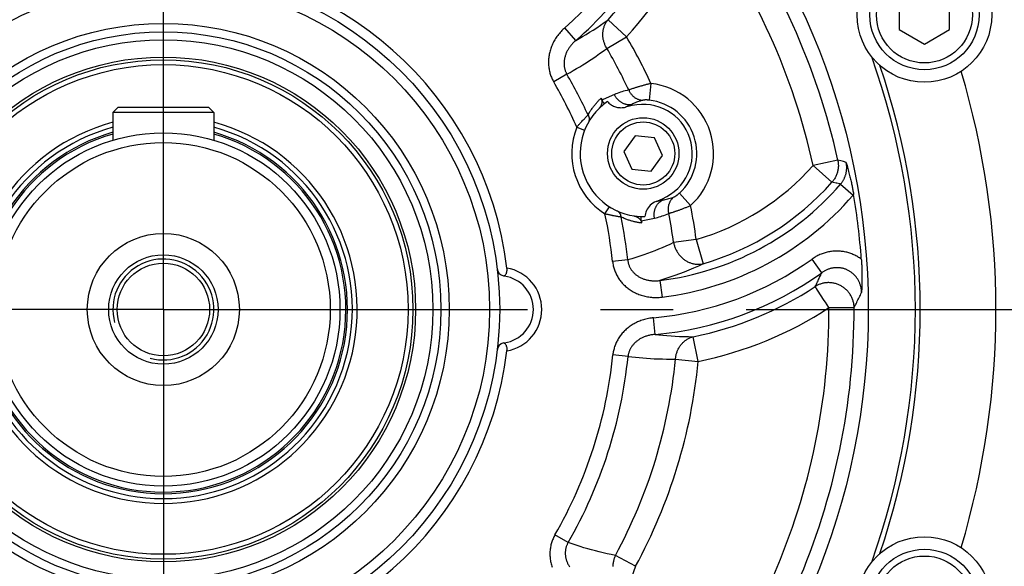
# Model space of a CAD drawing. Header units: millimetres. Extents: x -134 to 420, y 0 to 297.
# Tile 45 of 53: x 316 to 339, y 191 to 204. Entities that reach past the tile are written whole.
import ezdxf

# ---------------------------------------------------------------- set-up
doc = ezdxf.new("R2010")
doc.units = ezdxf.units.MM
doc.header["$LTSCALE"] = 23.1
doc.linetypes.add('CENTER', pattern=[0.6, 0.375, -0.075, 0.075, -0.075])
doc.layers.get('0').update_dxf_attribs({"linetype": 'CONTINUOUS'})
for name, color, linetype in [('AXIS', 7, 'CONTINUOUS'), ('COMPONENTS', 7, 'CONTINUOUS'), ('DIMENSION', 7, 'CONTINUOUS')]:
    doc.layers.add(name, color=color, linetype=linetype)
doc.styles.get("Standard").update_dxf_attribs({"font": 'arial.ttf'})
doc.styles.add('TEXTSTYLE_4', font='gdt')
doc.dimstyles.new('DIMSTYLE_14', dxfattribs={"dimtxt": 3, "dimasz": 4, "dimexe": 0.18, "dimexo": 0.0625, "dimgap": 0.09, "dimtad": 1, "dimdec": 1, "dimlfac": 5, "dimdsep": 46, "dimtxsty": 'STANDARD', "dimblk": '_FILLED', "dimblk1": '_FILLED', "dimblk2": '_FILLED', "dimcen": 0.09, "dimadec": 0, "dimazin": 0, "dimtp": 0.5, "dimtm": 0.5, "dimtfac": 1, "dimtdec": 1, "dimtofl": 0, "dimtmove": 0, "dimatfit": 3, "dimldrblk": '_FILLED', "dimfxl": 1, "dimtolj": 1, "dimarcsym": 0})
doc.dimstyles.new('DIMSTYLE_5', dxfattribs={"dimtxt": 3, "dimasz": 4, "dimexe": 0.18, "dimexo": 0.0625, "dimgap": 0.09, "dimtad": 1, "dimtih": 1, "dimtoh": 1, "dimdec": 3, "dimlfac": 5, "dimdsep": 46, "dimtxsty": 'STANDARD', "dimblk": '_FILLED', "dimblk1": '_FILLED', "dimblk2": '_FILLED', "dimcen": 0.09, "dimadec": 0, "dimazin": 0, "dimtp": 0.2, "dimtm": 0.2, "dimtfac": 1, "dimtdec": 3, "dimtofl": 0, "dimtmove": 0, "dimatfit": 3, "dimldrblk": '_FILLED', "dimfxl": 1, "dimtolj": 1, "dimarcsym": 0})

# ---------------------------------------------------------------- blocks, each defined once
blk = doc.blocks.new('_FILLED')
at = {"color": 0, "linetype": 'BYBLOCK'}
blk.add_solid([(0, 0), (-1, 0.1625), (-1, -0.1625)], dxfattribs=at)
blk = doc.blocks.new('*D3')
at = {"layer": 'DIMENSION', "color": 2, "linetype": 'CONTINUOUS'}
for p, q in [((287.147, 212.065), (270.155, 212.065)), ((299.621, 206.388), (287.147, 212.065)), ((287.147, 212.065), (287.147, 212.065))]:
    blk.add_line(p, q, dxfattribs=at)
at = {"layer": 'DIMENSION', "color": 2, "linetype": 'CONTINUOUS', "xscale": 4, "yscale": 4, "zscale": 4, "rotation": 335.5301621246}
blk.add_blockref('_FILLED', (299.621, 206.388), dxfattribs=at)
at = {"layer": 'DIMENSION', "color": 2, "linetype": 'CONTINUOUS', "insert": (284.147, 215.815), "char_height": 3, "width": 10.99257, "attachment_point": 3, "line_spacing_factor": 0.9, "style": 'TEXTSTYLE_4'}
blk.add_mtext('{\\Fgdt;n}\\Farial.ttf;215', dxfattribs=at)
blk = doc.blocks.new('*D23')
at = {"color": 2, "linetype": 'CONTINUOUS'}
for p, q in [((330.883, 242.807), (364.19, 242.807)), ((362.19, 242.807), (362.19, 208.445)), ((362.19, 174.082), (362.19, 208.445)), ((343.662, 174.082), (364.19, 174.082))]:
    blk.add_line(p, q, dxfattribs=at)
at = {"color": 2, "linetype": 'CONTINUOUS', "xscale": 4, "yscale": 4, "zscale": 4}
for p, rotation in [((362.19, 242.807), 90), ((362.19, 174.082), 270)]:
    blk.add_blockref('_FILLED', p, dxfattribs=dict(at, rotation=rotation))
at = {"color": 2, "linetype": 'CONTINUOUS', "insert": (358.44, 208.445), "char_height": 3, "width": 13.27138, "attachment_point": 2, "rotation": 90, "line_spacing_factor": 0.9}
blk.add_mtext('(343.6)', dxfattribs=at)

msp = doc.modelspace()

# ---------------------------------------------------------------- linework, layer by layer
at = {"color": 7, "linetype": 'CONTINUOUS'}
for p, q in [((318.11013, 202.28213), (317.99013, 202.16213)), ((320.39013, 202.16213), (317.99013, 202.16213)), ((317.99013, 202.16213), (317.99013, 201.50705)), ((320.27013, 202.28213), (318.11013, 202.28213)), ((320.27013, 202.28213), (320.39013, 202.16213)), ((320.39013, 202.16213), (320.39013, 201.50705))]:
    msp.add_line(p, q, dxfattribs=at)
at = {"layer": 'AXIS', "color": 2, "linetype": 'CENTER'}
for q in [(319.19013, 219.78077), (296.89148, 197.48213), (341.48877, 197.48213), (319.19013, 175.18349)]:
    msp.add_line((319.19013, 197.48213), q, dxfattribs=at)
msp.add_circle((319.19013, 197.48213), 21.5, dxfattribs=at)
at = {"layer": 'COMPONENTS', "color": 7, "linetype": 'CONTINUOUS'}
for p, q in [((336.69013, 204.82854), (336.69013, 204.13572)), ((337.89013, 204.13572), (337.89013, 204.82854)), ((336.69013, 204.13572), (337.29013, 203.78931)), ((337.29013, 203.78931), (337.89013, 204.13572)), ((330.34018, 202.32791), (330.18214, 202.29142)), ((330.41494, 201.61228), (330.14346, 201.23861)), ((330.87429, 201.564), (330.41494, 201.61228)), ((331.06216, 201.14206), (330.87429, 201.564)), ((330.14346, 201.23861), (330.33132, 200.81667)), ((330.79067, 200.76839), (331.06216, 201.14206)), ((330.33132, 200.81667), (330.79067, 200.76839)), ((330.90968, 200.05227), (331.05898, 200.11565)), ((327.29419, 196.68304), (327.28064, 196.68576))]:
    msp.add_line(p, q, dxfattribs=at)
at = {"layer": 'COMPONENTS', "color": 9, "linetype": 'CONTINUOUS'}
for p, q in [((330.20649, 203.96271), (329.76684, 204.36765)), ((329.00042, 203.87651), (328.73868, 204.17697)), ((329.73779, 203.68699), (330.20649, 203.96271)), ((328.78736, 203.07445), (328.47413, 202.89193)), ((330.78754, 202.85412), (330.74356, 202.45808)), ((329.91627, 202.59047), (329.64864, 202.4721)), ((330.3135, 202.71886), (330.29351, 202.71192)), ((330.33539, 202.72627), (330.3135, 202.71886)), ((329.64864, 202.4721), (329.62269, 202.46062)), ((330.33321, 202.35809), (330.18214, 202.29142)), ((330.33321, 202.35809), (330.34018, 202.32791)), ((329.26481, 202.08107), (329.28971, 202.10591)), ((329.14202, 201.95274), (329.16033, 201.97253)), ((329.16033, 201.97253), (329.17792, 201.99133)), ((329.17792, 201.99133), (329.19473, 202.00908)), ((329.19473, 202.00908), (329.21069, 202.02575)), ((329.21069, 202.02575), (329.22573, 202.04132)), ((329.22573, 202.04132), (329.23981, 202.05574)), ((329.23981, 202.05574), (329.25285, 202.069)), ((329.25285, 202.069), (329.26481, 202.08107)), ((329.02232, 201.81649), (329.20826, 201.74283)), ((335.22957, 201.03383), (334.64599, 200.9046)), ((335.30004, 201.01437), (335.22957, 201.03383)), ((335.36558, 200.99639), (335.30004, 201.01437)), ((335.42839, 200.97928), (335.36558, 200.99639)), ((334.64599, 200.9046), (335.09211, 200.50681)), ((335.29618, 200.46246), (335.27502, 200.46703)), ((335.29618, 200.46246), (335.59758, 200.20181)), ((331.73021, 199.95288), (331.46184, 200.24744)), ((335.59758, 200.20181), (335.60707, 200.21295)), ((330.90968, 200.05227), (331.07109, 200.08714)), ((331.07109, 200.08714), (331.05898, 200.11565)), ((329.69221, 199.75478), (329.79934, 199.92367)), ((331.28925, 199.79056), (331.31305, 199.79815)), ((329.93305, 199.7025), (329.90838, 199.70717)), ((329.95643, 199.69821), (329.93305, 199.7025)), ((329.97845, 199.69428), (329.95643, 199.69821)), ((329.99904, 199.69071), (329.97845, 199.69428)), ((330.01816, 199.68748), (329.99904, 199.69071)), ((330.03572, 199.68459), (330.01816, 199.68748)), ((330.05905, 199.68085), (330.03572, 199.68459)), ((330.07865, 199.67781), (330.05905, 199.68085)), ((330.55596, 199.58643), (330.70915, 199.61938)), ((330.70915, 199.61938), (330.87037, 199.65407)), ((331.86278, 199.14409), (331.32361, 199.07338)), ((331.86278, 199.14409), (332.03107, 198.57055)), ((330.23507, 198.66117), (329.87459, 198.62269)), ((334.85046, 198.35737), (334.6186, 198.68144)), ((331.0009, 198.17188), (331.04941, 197.77636)), ((334.72189, 197.98132), (334.71754, 197.98795)), ((334.74705, 197.94306), (334.72189, 197.98132)), ((334.90916, 197.69667), (334.74705, 197.94306)), ((334.93502, 197.65736), (334.90916, 197.69667)), ((335.02032, 197.52771), (334.93502, 197.65736)), ((335.02032, 197.52771), (335.61803, 197.52943)), ((330.88534, 196.88894), (330.85019, 197.28587)), ((331.91174, 196.24977), (331.79407, 196.83579)), ((330.24153, 196.3653), (329.88085, 196.40175)), ((331.37049, 196.30221), (331.91174, 196.24977)), ((328.81869, 191.94394), (328.50445, 192.12469)), ((330.41939, 191.37788), (329.94163, 191.63759)), ((330.41939, 191.37788), (330.21842, 190.81496))]:
    msp.add_line(p, q, dxfattribs=at)
for points in [[(329.00042, 203.87651), (329.08074, 203.92248), (329.16198, 203.97022), (329.24411, 204.01978), (329.32659, 204.07089), (329.40989, 204.1239), (329.49549, 204.17986), (329.58382, 204.23921), (329.67429, 204.30177), (329.76684, 204.36765)], [(329.73779, 203.68699), (329.72783, 203.70375), (329.71839, 203.72076), (329.70948, 203.738), (329.70108, 203.7555), (329.6932, 203.77323), (329.68588, 203.79115), (329.6791, 203.80925), (329.67288, 203.82752), (329.66722, 203.84592), (329.66214, 203.86445), (329.65762, 203.88309), (329.65369, 203.90181), (329.65034, 203.92059), (329.64757, 203.93942), (329.6454, 203.95827), (329.64381, 203.97712), (329.64283, 203.99597), (329.64243, 204.01477), (329.64263, 204.03352), (329.64343, 204.0522), (329.64482, 204.07078), (329.64681, 204.08925), (329.64938, 204.10759), (329.65255, 204.12577), (329.65629, 204.14377), (329.66062, 204.16159), (329.66552, 204.1792), (329.671, 204.19658), (329.67704, 204.21372), (329.68364, 204.23058), (329.69079, 204.24717), (329.69849, 204.26345), (329.70672, 204.27942), (329.71547, 204.29505), (329.72475, 204.31034), (329.73454, 204.32525), (329.74482, 204.33979), (329.75559, 204.35392), (329.76684, 204.36765)], [(328.73868, 204.17697), (328.71528, 204.15603), (328.69253, 204.13459), (328.67041, 204.11265), (328.64891, 204.09017), (328.62805, 204.06718), (328.60789, 204.04376), (328.58843, 204.01992), (328.56967, 203.99566), (328.55165, 203.97104), (328.53436, 203.94609), (328.51782, 203.92078), (328.50204, 203.89522), (328.48703, 203.86939), (328.47279, 203.84329), (328.45933, 203.81701), (328.44665, 203.79054), (328.43475, 203.76387), (328.42364, 203.73709), (328.41331, 203.71018), (328.40377, 203.68316), (328.39501, 203.65607), (328.38703, 203.62892), (328.37983, 203.60172), (328.37341, 203.57451), (328.36776, 203.5473), (328.36288, 203.52008), (328.35877, 203.49293), (328.35542, 203.46583), (328.35283, 203.43879), (328.35099, 203.41187), (328.34989, 203.38508), (328.34954, 203.3584), (328.34991, 203.33188), (328.35101, 203.30552), (328.35283, 203.2793), (328.35535, 203.25326), (328.35859, 203.22737), (328.36253, 203.20166), (328.36717, 203.17614), (328.37251, 203.15083), (328.37854, 203.12571), (328.38524, 203.10087), (328.39261, 203.07629), (328.40066, 203.05199), (328.40933, 203.02802), (328.41864, 203.00439), (328.42858, 202.98109), (328.43911, 202.9582), (328.4502, 202.93571), (328.46188, 202.91362), (328.47413, 202.89193)], [(329.00042, 203.87651), (328.98445, 203.86283), (328.96887, 203.84884), (328.95369, 203.83455), (328.9389, 203.81997), (328.92453, 203.8051), (328.9106, 203.78999), (328.89711, 203.77463), (328.88406, 203.75905), (328.87149, 203.74326), (328.85939, 203.72729), (328.84777, 203.71114), (328.83663, 203.69484), (328.826, 203.67841), (328.81586, 203.66185), (328.80622, 203.64518), (328.79709, 203.62843), (328.78847, 203.61159), (328.78036, 203.59469), (328.77276, 203.57775), (328.76566, 203.56076), (328.75909, 203.54376), (328.75302, 203.52674), (328.74746, 203.50972), (328.74241, 203.49272), (328.73787, 203.47574), (328.73383, 203.45879), (328.7303, 203.44189), (328.72726, 203.42505), (328.72473, 203.40829), (328.72269, 203.39161), (328.72115, 203.37503), (328.72009, 203.35855), (328.71952, 203.34219), (328.71943, 203.32594), (328.71981, 203.30983), (328.72066, 203.29383), (328.72198, 203.27795), (328.72377, 203.2622), (328.72603, 203.24659), (328.72874, 203.23113), (328.73192, 203.21582), (328.73555, 203.20069), (328.73962, 203.18575), (328.74414, 203.171), (328.74909, 203.15647), (328.75446, 203.14217), (328.76025, 203.12811), (328.76644, 203.11429), (328.77303, 203.10074), (328.78001, 203.08746), (328.78736, 203.07445)], [(328.78736, 203.07445), (328.86349, 203.11761), (328.93963, 203.16173), (329.01578, 203.20683), (329.09154, 203.25266), (329.16728, 203.29951), (329.24418, 203.34817), (329.32238, 203.39873), (329.40173, 203.45115), (329.48289, 203.50609), (329.56608, 203.5638), (329.65106, 203.62409), (329.73779, 203.68699)], [(330.78754, 202.85412), (330.76863, 202.84958), (330.74978, 202.84497), (330.73101, 202.84031), (330.71233, 202.83562), (330.69376, 202.83089), (330.67533, 202.82613), (330.65703, 202.82134), (330.6389, 202.81654), (330.62096, 202.81172), (330.60321, 202.8069), (330.58568, 202.80208), (330.56839, 202.79727), (330.55135, 202.79247), (330.53457, 202.78769), (330.51808, 202.78294), (330.50188, 202.77822), (330.48599, 202.77354), (330.47043, 202.7689), (330.4552, 202.76431), (330.44032, 202.75978), (330.4258, 202.75531), (330.41166, 202.75091), (330.3979, 202.74658), (330.38455, 202.74234), (330.37161, 202.73817), (330.3591, 202.73411), (330.33539, 202.72627)], [(330.25951, 202.69961), (330.21743, 202.69047), (330.17634, 202.68053), (330.13627, 202.6698), (330.09721, 202.65825), (330.05914, 202.64593), (330.02202, 202.63298), (329.98583, 202.61943), (329.95058, 202.60526), (329.91627, 202.59047)], [(329.91627, 202.59047), (329.92281, 202.57714), (329.9298, 202.56404), (329.93721, 202.55119), (329.94505, 202.53861), (329.9533, 202.52632), (329.96195, 202.51433), (329.97099, 202.50266), (329.98041, 202.49133), (329.99019, 202.48035), (330.00032, 202.46973), (330.01078, 202.4595), (330.02156, 202.44966), (330.03265, 202.44023), (330.04404, 202.43123), (330.05569, 202.42265), (330.06761, 202.41453), (330.07977, 202.40686), (330.09215, 202.39966), (330.10474, 202.39294), (330.11753, 202.3867), (330.13048, 202.38097), (330.1436, 202.37573), (330.15685, 202.37101), (330.17022, 202.3668), (330.1837, 202.36312), (330.19725, 202.35997), (330.21087, 202.35735), (330.22453, 202.35526), (330.23822, 202.35372), (330.25192, 202.35271), (330.26561, 202.35225), (330.27926, 202.35233), (330.29287, 202.35296), (330.30641, 202.35413), (330.31986, 202.35584), (330.33321, 202.35808)], [(330.29351, 202.71192), (330.28425, 202.70864), (330.2755, 202.70549), (330.26725, 202.70248), (330.25951, 202.69961)], [(330.25952, 202.69961), (330.2656, 202.68572), (330.27215, 202.67207), (330.27915, 202.65869), (330.28661, 202.64559), (330.2945, 202.63279), (330.30282, 202.62032), (330.31155, 202.60818), (330.32068, 202.59641), (330.3302, 202.585), (330.34009, 202.57399), (330.35034, 202.56339), (330.36094, 202.55321), (330.37187, 202.54346), (330.38311, 202.53417), (330.39464, 202.52534), (330.40646, 202.51699), (330.41854, 202.50913), (330.43087, 202.50178), (330.44342, 202.49493), (330.45618, 202.48861), (330.46913, 202.48281), (330.48226, 202.47756), (330.49554, 202.47285), (330.50895, 202.4687), (330.52247, 202.46511), (330.53609, 202.46209), (330.54979, 202.45963), (330.56354, 202.45775), (330.57732, 202.45644), (330.59112, 202.45571)], [(329.39714, 202.27424), (329.40974, 202.2914), (329.42249, 202.30831), (329.43535, 202.32495), (329.44834, 202.34131), (329.46143, 202.35739), (329.47457, 202.37314), (329.48769, 202.38848), (329.50084, 202.4035)], [(329.50084, 202.4035), (329.51418, 202.41835), (329.52764, 202.43301), (329.54128, 202.44751), (329.55537, 202.46211), (329.56999, 202.47688), (329.58505, 202.49175), (329.60056, 202.50672)], [(330.59112, 202.45571), (330.55909, 202.44713), (330.52792, 202.43788), (330.49761, 202.42801), (330.46817, 202.41756), (330.43959, 202.40657), (330.41181, 202.3951), (330.38482, 202.38317), (330.35862, 202.37082), (330.33321, 202.35809)], [(330.74356, 202.45808), (330.73794, 202.45868), (330.73235, 202.45924), (330.7268, 202.45975), (330.72128, 202.46021), (330.7158, 202.46063), (330.71037, 202.46101), (330.70499, 202.46134), (330.69966, 202.46162), (330.6944, 202.46187), (330.68921, 202.46207), (330.68409, 202.46222), (330.67905, 202.46234), (330.67409, 202.46241), (330.66922, 202.46245), (330.66444, 202.46244), (330.65976, 202.4624), (330.65517, 202.46232), (330.65068, 202.46221), (330.6463, 202.46206), (330.64203, 202.46188), (330.63787, 202.46167), (330.63383, 202.46143), (330.62991, 202.46116), (330.62611, 202.46087), (330.62244, 202.46054), (330.61889, 202.4602), (330.61548, 202.45983), (330.6122, 202.45944), (330.60906, 202.45903), (330.60606, 202.4586), (330.6032, 202.45815), (330.60049, 202.45769), (330.59792, 202.45721), (330.59551, 202.45672), (330.59324, 202.45622), (330.59112, 202.45571)], [(329.28971, 202.10591), (329.3015, 202.1266), (329.31327, 202.14671), (329.32503, 202.16624), (329.33673, 202.18506), (329.34843, 202.20331), (329.3603, 202.22131), (329.37241, 202.2392), (329.3847, 202.25684), (329.39714, 202.27424)], [(329.28971, 202.10591), (329.29387, 202.09894), (329.29772, 202.09184), (329.30127, 202.08464), (329.3045, 202.07735), (329.30742, 202.06997), (329.31001, 202.06252), (329.31227, 202.05501), (329.3142, 202.04746), (329.31579, 202.03988), (329.31704, 202.03228), (329.31795, 202.02468), (329.31851, 202.01708), (329.31874, 202.00952), (329.31861, 202.00199), (329.31815, 201.99451), (329.31733, 201.98709), (329.31618, 201.97975), (329.31469, 201.9725), (329.31286, 201.96536), (329.31069, 201.95833), (329.30819, 201.95143), (329.30537, 201.94467), (329.30223, 201.93806), (329.29877, 201.93162)], [(329.02232, 201.81649), (329.03262, 201.82874), (329.04292, 201.84087), (329.05319, 201.85285), (329.06342, 201.8647), (329.07359, 201.87639), (329.08369, 201.8879), (329.0937, 201.89923), (329.10361, 201.91036), (329.11341, 201.92129), (329.12309, 201.932), (329.13263, 201.94248), (329.14202, 201.95274)], [(335.22957, 201.03383), (335.23367, 201.01325), (335.23703, 200.99261), (335.23968, 200.97191), (335.24161, 200.95109), (335.24281, 200.93017), (335.24329, 200.90926), (335.24304, 200.88834), (335.24206, 200.86741), (335.24036, 200.84655), (335.23793, 200.82577), (335.23478, 200.80506), (335.23091, 200.78448), (335.22634, 200.76406), (335.22105, 200.74379), (335.21507, 200.72373), (335.20839, 200.70389), (335.20103, 200.68429), (335.19299, 200.66496), (335.18429, 200.64592), (335.17493, 200.6272), (335.16492, 200.60881), (335.15429, 200.59078), (335.14303, 200.57314), (335.13117, 200.5559), (335.11872, 200.53908), (335.1057, 200.5227), (335.09211, 200.50681)], [(335.29618, 200.46246), (335.30622, 200.47432), (335.31587, 200.48634), (335.32513, 200.4985), (335.33398, 200.51075), (335.34244, 200.52312), (335.3506, 200.53571), (335.35848, 200.54858), (335.36604, 200.56165), (335.37327, 200.57492), (335.38016, 200.58836), (335.3867, 200.60198), (335.39289, 200.61575), (335.39873, 200.62966), (335.40422, 200.64372), (335.40933, 200.65791), (335.41408, 200.67219), (335.41847, 200.68657), (335.42248, 200.70108), (335.42613, 200.71568), (335.42941, 200.73037), (335.43234, 200.74525), (335.4349, 200.76034), (335.43709, 200.77558), (335.4389, 200.79099), (335.44031, 200.80657), (335.44131, 200.82229), (335.4419, 200.83806), (335.44207, 200.85384), (335.44182, 200.86965), (335.44115, 200.88544), (335.44006, 200.9012), (335.43856, 200.91692), (335.43664, 200.9326), (335.4343, 200.94823), (335.43155, 200.96379), (335.42839, 200.97928)], [(335.18739, 200.48602), (335.1168, 200.5014), (335.09211, 200.50681)], [(335.27502, 200.46703), (335.20973, 200.48117), (335.18739, 200.48602)], [(331.33712, 200.15975), (331.33914, 200.16059), (331.34126, 200.16151), (331.34351, 200.16254), (331.34586, 200.16366), (331.34833, 200.16488), (331.3509, 200.1662), (331.35358, 200.16762), (331.35637, 200.16913), (331.35925, 200.17074), (331.36222, 200.17245), (331.3653, 200.17425), (331.36846, 200.17615), (331.3717, 200.17814), (331.37504, 200.18023), (331.37845, 200.18241), (331.38193, 200.18469), (331.3855, 200.18705), (331.38912, 200.18951), (331.39282, 200.19205), (331.39658, 200.19469), (331.40039, 200.19741), (331.40426, 200.20021), (331.40818, 200.20311), (331.41215, 200.20608), (331.41616, 200.20913), (331.42021, 200.21227), (331.42429, 200.21548), (331.42841, 200.21877), (331.43255, 200.22213), (331.4367, 200.22556), (331.44088, 200.22905), (331.44507, 200.23262), (331.44926, 200.23624), (331.45345, 200.23991), (331.45765, 200.24365), (331.46184, 200.24744)], [(330.87037, 199.65407), (330.86782, 199.6687), (330.86577, 199.6834), (330.86422, 199.69815), (330.86317, 199.71294), (330.86262, 199.72773), (330.86257, 199.74252), (330.86303, 199.75727), (330.86398, 199.77198), (330.86544, 199.78661), (330.86739, 199.80115), (330.86984, 199.81558), (330.87278, 199.82987), (330.87621, 199.84402), (330.88013, 199.858), (330.88452, 199.87178), (330.88938, 199.88536), (330.89471, 199.89871), (330.9005, 199.91181), (330.90674, 199.92465), (330.91341, 199.93721), (330.92053, 199.94947), (330.92806, 199.96141), (330.936, 199.97303), (330.94435, 199.98429), (330.95308, 199.99519), (330.9622, 200.0057), (330.97167, 200.01583), (330.9815, 200.02555), (330.99167, 200.03485), (331.00216, 200.04371), (331.01296, 200.05213), (331.02406, 200.06009), (331.03544, 200.06758), (331.04708, 200.07459), (331.05896, 200.08111), (331.07108, 200.08714)], [(331.07109, 200.08714), (331.0993, 200.09181), (331.12788, 200.09725), (331.15682, 200.10349), (331.18608, 200.11055), (331.21566, 200.11848), (331.24557, 200.12732), (331.27581, 200.13713), (331.30634, 200.14793), (331.33712, 200.15975)], [(331.21221, 199.76753), (331.20896, 199.78234), (331.20624, 199.79723), (331.20404, 199.81218), (331.20237, 199.82715), (331.20123, 199.84215), (331.20063, 199.85713), (331.20056, 199.87207), (331.20103, 199.88697), (331.20203, 199.90179), (331.20356, 199.91651), (331.20562, 199.93112), (331.20821, 199.94558), (331.21132, 199.95989), (331.21495, 199.97401), (331.2191, 199.98794), (331.22375, 200.00164), (331.2289, 200.0151), (331.23455, 200.02829), (331.24068, 200.04121), (331.24729, 200.05383), (331.25436, 200.06613), (331.26189, 200.07809), (331.26987, 200.0897), (331.27828, 200.10095), (331.28711, 200.1118), (331.29635, 200.12225), (331.30599, 200.13229), (331.316, 200.1419), (331.32639, 200.15105), (331.33712, 200.15975)], [(329.90838, 199.70717), (329.8825, 199.71223), (329.86914, 199.71491), (329.85551, 199.71769), (329.84163, 199.72056), (329.82751, 199.72354), (329.81316, 199.72662), (329.7986, 199.7298), (329.78384, 199.73307), (329.7689, 199.73645), (329.7538, 199.73993), (329.73857, 199.7435), (329.72321, 199.74716), (329.70775, 199.75092), (329.69221, 199.75478)], [(330.07865, 199.67781), (330.07791, 199.68589), (330.07686, 199.69389), (330.0755, 199.7018), (330.07383, 199.7096), (330.07185, 199.71729), (330.06957, 199.72484), (330.06698, 199.73224), (330.0641, 199.73948), (330.06093, 199.74655), (330.05748, 199.75343), (330.05375, 199.76012), (330.04974, 199.76659), (330.04547, 199.77285), (330.04095, 199.77887), (330.03617, 199.78464), (330.03116, 199.79017), (330.02591, 199.79542), (330.02044, 199.80041), (330.01476, 199.80511), (330.00888, 199.80953), (330.0028, 199.81365), (329.99655, 199.81746), (329.99012, 199.82095), (329.98353, 199.82414)], [(330.87037, 199.65407), (330.90704, 199.66233), (330.94406, 199.67164), (330.98141, 199.68198), (331.01911, 199.69335), (331.05714, 199.70577), (331.09547, 199.71938), (331.13409, 199.73422), (331.173, 199.75027), (331.21221, 199.76753)], [(331.21221, 199.76753), (331.22015, 199.76975), (331.22859, 199.77216), (331.23753, 199.77476), (331.24695, 199.77755), (331.25684, 199.78052), (331.26719, 199.78368), (331.28925, 199.79056)], [(331.31305, 199.79815), (331.32556, 199.80221), (331.33847, 199.80645), (331.35177, 199.81087), (331.36544, 199.81545), (331.37947, 199.8202), (331.39384, 199.82512), (331.40854, 199.8302), (331.42356, 199.83544), (331.43888, 199.84083), (331.45449, 199.84639), (331.47036, 199.85209), (331.4865, 199.85794), (331.50288, 199.86393), (331.51949, 199.87006), (331.5363, 199.87634), (331.55332, 199.88274), (331.57051, 199.88927), (331.58785, 199.89592), (331.60534, 199.90269), (331.62296, 199.90957), (331.64067, 199.91656), (331.65847, 199.92365), (331.67634, 199.93083), (331.69427, 199.93809), (331.71223, 199.94545), (331.73021, 199.95288)], [(330.56572, 199.53625), (330.54628, 199.53894), (330.52688, 199.54186), (330.50753, 199.545), (330.48829, 199.54835), (330.4691, 199.55192), (330.44976, 199.55576), (330.43019, 199.55989), (330.41047, 199.56428), (330.39067, 199.56895), (330.37079, 199.5739), (330.35083, 199.57912), (330.33087, 199.5846), (330.31091, 199.59036), (330.29094, 199.59637), (330.27097, 199.60267), (330.25109, 199.60919), (330.23121, 199.61599), (330.21103, 199.62321), (330.19059, 199.63078), (330.16985, 199.63876), (330.14834, 199.64743), (330.12589, 199.65688), (330.10266, 199.66701), (330.07865, 199.67781)], [(331.32361, 199.07338), (331.23234, 199.03017), (331.142, 198.98901), (331.0526, 198.94985), (330.96469, 198.91288), (330.87774, 198.87782), (330.79023, 198.844), (330.70219, 198.81134), (330.6136, 198.77988), (330.52275, 198.74918), (330.4291, 198.7191), (330.3332, 198.68976), (330.23507, 198.66117)], [(331.32361, 199.07338), (331.32764, 199.05424), (331.33223, 199.03522), (331.33739, 199.01633), (331.34311, 198.99757), (331.34941, 198.97896), (331.35625, 198.96053), (331.36363, 198.9423), (331.37156, 198.92428), (331.38001, 198.9065), (331.38899, 198.88898), (331.39847, 198.87173), (331.40846, 198.85477), (331.41893, 198.83813), (331.42988, 198.82181), (331.4413, 198.80585), (331.45317, 198.79024), (331.46548, 198.77502), (331.47822, 198.76019), (331.49137, 198.74578), (331.50493, 198.7318), (331.51887, 198.71826), (331.53317, 198.70518), (331.54784, 198.69257), (331.56284, 198.68045), (331.57817, 198.66883), (331.5938, 198.65772), (331.60972, 198.64713), (331.62592, 198.63708), (331.64237, 198.62757), (331.65906, 198.61862), (331.67596, 198.61024), (331.69307, 198.60243), (331.71036, 198.5952), (331.72781, 198.58856), (331.74541, 198.58253), (331.76314, 198.5771), (331.78097, 198.57227), (331.7989, 198.56807), (331.81688, 198.56448), (331.83492, 198.56152), (331.85299, 198.55918), (331.87107, 198.55748), (331.88915, 198.5564), (331.90719, 198.55597), (331.92518, 198.55616), (331.94311, 198.55698), (331.96095, 198.55844), (331.97869, 198.56053), (331.9963, 198.56324), (332.01376, 198.56658), (332.03107, 198.57055)], [(335.78958, 198.67865), (335.76873, 198.69361), (335.74751, 198.708), (335.72592, 198.72184), (335.70394, 198.73513), (335.68158, 198.74786), (335.65892, 198.76), (335.63595, 198.77153), (335.61267, 198.78247), (335.58913, 198.79279), (335.56533, 198.80249), (335.54129, 198.81156), (335.51702, 198.82), (335.49255, 198.8278), (335.46785, 198.83497), (335.44298, 198.84149), (335.41793, 198.84736), (335.3927, 198.85259), (335.36734, 198.85715), (335.34185, 198.86105), (335.31622, 198.86429), (335.29052, 198.86686), (335.26475, 198.86876), (335.23889, 198.86999), (335.21302, 198.87054), (335.18712, 198.87042), (335.16121, 198.86962), (335.13531, 198.86815), (335.10944, 198.866), (335.08359, 198.86317), (335.05781, 198.85967), (335.03209, 198.85549), (335.00643, 198.85063), (334.98089, 198.8451), (334.95546, 198.83889), (334.93014, 198.83201), (334.90502, 198.82448), (334.88008, 198.81628), (334.85532, 198.80743), (334.83083, 198.79794), (334.80667, 198.78786), (334.78276, 198.77715), (334.75897, 198.76573), (334.73524, 198.75357), (334.71162, 198.74069), (334.68815, 198.72704), (334.66482, 198.71261), (334.64164, 198.69741), (334.6186, 198.68144)], [(329.87459, 198.62269), (329.87763, 198.59745), (329.8814, 198.57227), (329.88589, 198.54714), (329.8911, 198.52202), (329.89705, 198.49696), (329.90372, 198.47204), (329.91112, 198.44725), (329.91926, 198.42259), (329.92811, 198.39816), (329.93768, 198.37394), (329.94797, 198.34993), (329.95895, 198.32622), (329.97063, 198.30282), (329.98299, 198.27971), (329.99601, 198.25694), (330.0097, 198.23454), (330.02405, 198.21247), (330.03907, 198.19078), (330.05475, 198.16944), (330.07109, 198.14846), (330.0881, 198.12788), (330.10577, 198.10768), (330.12411, 198.08786), (330.14309, 198.06849), (330.16271, 198.04956), (330.18299, 198.03107), (330.20387, 198.01308), (330.22537, 197.99559), (330.24748, 197.9786), (330.27018, 197.96216), (330.29345, 197.94627), (330.31731, 197.93093), (330.34172, 197.91618), (330.36668, 197.90204), (330.39218, 197.88849), (330.4182, 197.87558), (330.44473, 197.86333), (330.47177, 197.85172), (330.49926, 197.84081), (330.5272, 197.8306), (330.5556, 197.82109), (330.58439, 197.81232), (330.61358, 197.80429), (330.64315, 197.79701), (330.67305, 197.79051), (330.70327, 197.78479), (330.73382, 197.77986), (330.76462, 197.77574), (330.79567, 197.77245), (330.82696, 197.76996), (330.85842, 197.76833), (330.89004, 197.76753), (330.92181, 197.76758), (330.95365, 197.76849), (330.98551, 197.77026), (331.01743, 197.77288), (331.04941, 197.77636)], [(330.23507, 198.66117), (330.23661, 198.64595), (330.23863, 198.63076), (330.24113, 198.6156), (330.24412, 198.60049), (330.2476, 198.58544), (330.25157, 198.57047), (330.25602, 198.5556), (330.26097, 198.54083), (330.2664, 198.5262), (330.27232, 198.51172), (330.27871, 198.49739), (330.28558, 198.48324), (330.29291, 198.46929), (330.3007, 198.45554), (330.30895, 198.442), (330.31764, 198.4287), (330.32678, 198.41562), (330.33637, 198.40277), (330.34641, 198.39015), (330.3569, 198.37777), (330.36783, 198.36563), (330.37922, 198.35374), (330.39105, 198.3421), (330.40333, 198.33074), (330.41604, 198.31965), (330.42918, 198.30885), (330.44275, 198.29836), (330.45673, 198.28818), (330.47113, 198.27833), (330.48593, 198.26881), (330.50112, 198.25964), (330.51671, 198.25082), (330.53267, 198.24236), (330.54902, 198.23428), (330.56574, 198.22658), (330.58281, 198.21927), (330.60023, 198.21237), (330.618, 198.20587), (330.63609, 198.19981), (330.65449, 198.19417), (330.6732, 198.18897), (330.6922, 198.18423), (330.71147, 198.17995), (330.731, 198.17613), (330.75077, 198.17279), (330.77077, 198.16993), (330.791, 198.16756), (330.81141, 198.16568), (330.83201, 198.16431), (330.85277, 198.16344), (330.87367, 198.16309), (330.8947, 198.16325), (330.91583, 198.16393), (330.93703, 198.16513), (330.95828, 198.16685), (330.97958, 198.1691), (331.0009, 198.17188)], [(332.03107, 198.57055), (331.91452, 198.51585), (331.79919, 198.4643), (331.68522, 198.41577), (331.57393, 198.37065), (331.46424, 198.3283), (331.35248, 198.28728), (331.23738, 198.24725), (331.12019, 198.20876), (331.0009, 198.17188)], [(334.6918, 198.02705), (334.70589, 198.05535), (334.71974, 198.08338), (334.73336, 198.11111), (334.74671, 198.13848), (334.75985, 198.16557), (334.77288, 198.19261), (334.7858, 198.21961), (334.79862, 198.24656), (334.81149, 198.27379), (334.82444, 198.30138), (334.83743, 198.32924), (334.85046, 198.35737)], [(335.7958, 197.88578), (335.79528, 197.90343), (335.79428, 197.92103), (335.79278, 197.93856), (335.7908, 197.95602), (335.78833, 197.97338), (335.78538, 197.99063), (335.78195, 198.00775), (335.77805, 198.02474), (335.77368, 198.04159), (335.76885, 198.05828), (335.76355, 198.07479), (335.75779, 198.09113), (335.75158, 198.10728), (335.74492, 198.12324), (335.73781, 198.13897), (335.73026, 198.15448), (335.72228, 198.16975), (335.71388, 198.18476), (335.70507, 198.19949), (335.69585, 198.21394), (335.68625, 198.22808), (335.67627, 198.24191), (335.66591, 198.2554), (335.65521, 198.26855), (335.64416, 198.28135), (335.63279, 198.29379), (335.62116, 198.3058), (335.60931, 198.31735), (335.59724, 198.32847), (335.58493, 198.33919), (335.57243, 198.34947), (335.55971, 198.35935), (335.54672, 198.36888), (335.53343, 198.37806), (335.51988, 198.38688), (335.50607, 198.39532), (335.49203, 198.40338), (335.47775, 198.41104), (335.46327, 198.4183), (335.4486, 198.42515), (335.43374, 198.43158), (335.4187, 198.43759), (335.40351, 198.44318), (335.38817, 198.44833), (335.37268, 198.45306), (335.35705, 198.45736), (335.3413, 198.46122), (335.32543, 198.46464), (335.30945, 198.46762), (335.29338, 198.47016), (335.27722, 198.47225), (335.26099, 198.47389), (335.2447, 198.47508), (335.22836, 198.47581), (335.212, 198.47609), (335.19561, 198.47592), (335.17922, 198.47529), (335.16282, 198.47421), (335.14644, 198.47267), (335.13008, 198.47068), (335.11375, 198.46823), (335.09745, 198.46532), (335.08121, 198.46196), (335.06504, 198.45815), (335.04894, 198.45389), (335.03293, 198.44918), (335.01702, 198.44401), (335.00123, 198.43841), (334.98561, 198.43238), (334.97021, 198.42595), (334.955, 198.41911), (334.93984, 198.41179), (334.92473, 198.40399), (334.90971, 198.3957), (334.89476, 198.3869), (334.87988, 198.37758), (334.86511, 198.36774), (334.85046, 198.35737)], [(335.61803, 197.52943), (335.61734, 197.54955), (335.61597, 197.56959), (335.61392, 197.58956), (335.61119, 197.60948), (335.60777, 197.62933), (335.60368, 197.64905), (335.59893, 197.66863), (335.5935, 197.68806), (335.58741, 197.70729), (335.58068, 197.72632), (335.5733, 197.74512), (335.56528, 197.76368), (335.55664, 197.78195), (335.54738, 197.79994), (335.53752, 197.81762), (335.52706, 197.83496), (335.51602, 197.85195), (335.5044, 197.86857), (335.49224, 197.88479), (335.47953, 197.9006), (335.46629, 197.91599), (335.45254, 197.93093), (335.4383, 197.9454), (335.42357, 197.9594), (335.40838, 197.9729), (335.39274, 197.98589), (335.37668, 197.99835), (335.3602, 198.01028), (335.34334, 198.02164), (335.3261, 198.03244), (335.30852, 198.04266), (335.2906, 198.05228), (335.27237, 198.06131), (335.25385, 198.06972), (335.23507, 198.0775), (335.21603, 198.08466), (335.19677, 198.09118), (335.17731, 198.09704), (335.15767, 198.10226), (335.13787, 198.10681), (335.11794, 198.1107), (335.09789, 198.11392), (335.07775, 198.11646), (335.05755, 198.11833), (335.0373, 198.11952), (335.01704, 198.12003), (334.99678, 198.11985), (334.97654, 198.119), (334.95636, 198.11747), (334.93625, 198.11526), (334.91624, 198.11237), (334.89634, 198.10882), (334.87659, 198.10459), (334.85701, 198.0997), (334.83761, 198.09416), (334.81842, 198.08796), (334.79946, 198.08112), (334.78076, 198.07365), (334.76234, 198.06554), (334.7442, 198.05682), (334.72639, 198.04749), (334.70891, 198.03756), (334.6918, 198.02705)], [(334.70056, 198.01371), (334.69816, 198.01739), (334.69606, 198.02056), (334.69428, 198.02322), (334.69285, 198.02537), (334.6918, 198.02705)], [(334.71754, 197.98795), (334.70976, 197.99972), (334.70639, 198.00488), (334.70056, 198.01371)], [(335.61803, 197.52943), (335.63377, 197.55994), (335.64926, 197.59015), (335.66451, 197.62006), (335.67945, 197.64957), (335.69416, 197.67878), (335.70875, 197.70796), (335.72324, 197.73708), (335.73761, 197.76617), (335.75204, 197.79555), (335.76658, 197.82533), (335.78116, 197.85541), (335.7958, 197.88578)], [(330.85019, 197.28587), (330.81896, 197.28269), (330.78795, 197.27872), (330.75715, 197.27396), (330.72655, 197.26841), (330.69616, 197.26207), (330.66609, 197.25498), (330.63633, 197.24713), (330.60689, 197.23853), (330.57784, 197.22921), (330.54919, 197.21918), (330.52093, 197.20843), (330.49314, 197.19702), (330.46582, 197.18495), (330.43896, 197.17221), (330.41262, 197.15886), (330.3868, 197.14489), (330.3615, 197.13031), (330.33676, 197.11518), (330.31259, 197.09948), (330.28899, 197.08322), (330.26598, 197.06646), (330.24357, 197.04919), (330.22176, 197.03141), (330.20057, 197.01317), (330.18, 196.99448), (330.16006, 196.97533), (330.14077, 196.95577), (330.12214, 196.93582), (330.10415, 196.91547), (330.08684, 196.89477), (330.0702, 196.87374), (330.05424, 196.85237), (330.03895, 196.83069), (330.02433, 196.80872), (330.0104, 196.78644), (329.99713, 196.76389), (329.98454, 196.74104), (329.97261, 196.71792), (329.96137, 196.69455), (329.9508, 196.67093), (329.94092, 196.64707), (329.93174, 196.62303), (329.92326, 196.59882), (329.91548, 196.57442), (329.90841, 196.54993), (329.90205, 196.52534), (329.8964, 196.50066), (329.89146, 196.47595), (329.88722, 196.45124), (329.88368, 196.4265), (329.88085, 196.40175)], [(330.88534, 196.88894), (330.86438, 196.88727), (330.84356, 196.88511), (330.82287, 196.88247), (330.80234, 196.87936), (330.78198, 196.87578), (330.76182, 196.87175), (330.74188, 196.86725), (330.72217, 196.86231), (330.70272, 196.85693), (330.68354, 196.85112), (330.66464, 196.84489), (330.64606, 196.83825), (330.62779, 196.8312), (330.60985, 196.82376), (330.59226, 196.81595), (330.57503, 196.80776), (330.55815, 196.7992), (330.54166, 196.7903), (330.52555, 196.78106), (330.50983, 196.77149), (330.49451, 196.7616), (330.4796, 196.7514), (330.4651, 196.7409), (330.45102, 196.73011), (330.43736, 196.71904), (330.42413, 196.7077), (330.41134, 196.69611), (330.39899, 196.68427), (330.38709, 196.67219), (330.37564, 196.65989), (330.36464, 196.64739), (330.35411, 196.63468), (330.34402, 196.62178), (330.3344, 196.60869), (330.32523, 196.59543), (330.31652, 196.58198), (330.30825, 196.56836), (330.30045, 196.55457), (330.2931, 196.54062), (330.28621, 196.52651), (330.27978, 196.51226), (330.27382, 196.49789), (330.26833, 196.4834), (330.26332, 196.46881), (330.25878, 196.45415), (330.25472, 196.43942), (330.25114, 196.42464), (330.24803, 196.40983), (330.2454, 196.39499), (330.24323, 196.38015), (330.24153, 196.3653)], [(330.88534, 196.88894), (330.97744, 196.87892), (331.07129, 196.86978), (331.16691, 196.8616), (331.2637, 196.85447), (331.36225, 196.84839), (331.46436, 196.84335), (331.57066, 196.83946), (331.68056, 196.8369), (331.79407, 196.83579)], [(331.37049, 196.30221), (331.37228, 196.32162), (331.37464, 196.34093), (331.37757, 196.36012), (331.38106, 196.37921), (331.38511, 196.39819), (331.38972, 196.41699), (331.39487, 196.43561), (331.40058, 196.45405), (331.40682, 196.47227), (331.41359, 196.49024), (331.4209, 196.50798), (331.42872, 196.52543), (331.43704, 196.54259), (331.44588, 196.55946), (331.4552, 196.57598), (331.465, 196.59217), (331.47528, 196.60799), (331.48601, 196.62344), (331.49719, 196.63849), (331.50882, 196.65313), (331.52087, 196.66735), (331.53332, 196.68112), (331.54619, 196.69444), (331.55943, 196.70729), (331.57305, 196.71966), (331.58703, 196.73153), (331.60134, 196.74289), (331.61598, 196.75373), (331.63094, 196.76404), (331.6462, 196.77381), (331.66173, 196.78303), (331.67753, 196.79168), (331.69357, 196.79976), (331.70985, 196.80726), (331.72634, 196.81417), (331.74302, 196.82048), (331.75988, 196.8262), (331.7769, 196.8313), (331.79407, 196.83579)], [(330.24153, 196.3653), (330.32819, 196.35549), (330.41555, 196.34645), (330.50359, 196.33818), (330.59189, 196.33073), (330.68089, 196.32409), (330.77186, 196.31825), (330.86493, 196.31317), (330.95998, 196.30894), (331.05796, 196.30568), (331.1592, 196.30347), (331.26337, 196.3023), (331.37049, 196.30221)], [(328.50445, 192.12469), (328.49207, 192.10249), (328.48031, 192.0799), (328.46917, 192.05693), (328.45863, 192.03355), (328.44871, 192.00978), (328.43946, 191.98569), (328.43088, 191.96128), (328.42297, 191.93656), (328.41576, 191.91158), (328.40927, 191.88636), (328.40349, 191.86089), (328.39844, 191.83526), (328.39412, 191.80946), (328.39054, 191.7835), (328.3877, 191.75743), (328.3856, 191.73125), (328.38424, 191.70497), (328.38364, 191.67859), (328.38378, 191.65211), (328.38467, 191.62553), (328.38633, 191.59888), (328.38875, 191.57215), (328.39194, 191.54535), (328.39591, 191.51852), (328.40067, 191.49167), (328.4062, 191.46479), (328.41252, 191.43796), (328.41963, 191.41118), (328.42753, 191.38443), (328.43623, 191.35779)], [(328.8187, 191.94394), (328.81099, 191.93072), (328.8037, 191.91724), (328.79682, 191.90351), (328.79035, 191.88953), (328.78432, 191.87531), (328.77873, 191.86086), (328.77359, 191.84621), (328.76892, 191.83136), (328.76471, 191.81633), (328.76098, 191.80113), (328.75774, 191.78578), (328.75497, 191.7703), (328.7527, 191.75471), (328.75093, 191.739), (328.74964, 191.72321), (328.74885, 191.70733), (328.74856, 191.69138), (328.74877, 191.67535), (328.74947, 191.65923), (328.75068, 191.64306), (328.75239, 191.62681), (328.75461, 191.61049), (328.75734, 191.59412), (328.76059, 191.57771), (328.76436, 191.56127), (328.76865, 191.54481), (328.77346, 191.52835), (328.77879, 191.5119), (328.78464, 191.49546), (328.79102, 191.47906), (328.79792, 191.46271), (328.80534, 191.44642), (328.81329, 191.43019), (328.82177, 191.41404), (328.83076, 191.39799), (328.84028, 191.38204), (328.85032, 191.36621)], [(329.94163, 191.63759), (329.84242, 191.65628), (329.74511, 191.67609), (329.6497, 191.69697), (329.55674, 191.71876), (329.46565, 191.74154), (329.37472, 191.7657), (329.28375, 191.7912), (329.19293, 191.81804), (329.10112, 191.8467), (329.00796, 191.87732), (328.91382, 191.90974), (328.8187, 191.94394)], [(329.94163, 191.63759), (329.93364, 191.61974), (329.92618, 191.60166), (329.91925, 191.58335), (329.91285, 191.5648), (329.907, 191.54604), (329.9017, 191.52711), (329.89696, 191.50802), (329.89279, 191.48878), (329.88918, 191.46943), (329.88614, 191.44998), (329.88367, 191.43045), (329.88178, 191.41087), (329.88047, 191.39125), (329.87974, 191.37161)]]:
    msp.add_lwpolyline(points, dxfattribs=at)
at = {"layer": 'COMPONENTS', "color": 7, "linetype": 'CONTINUOUS'}
for points in [[(329.60837, 202.35355), (329.60554, 202.34547), (329.60241, 202.33747), (329.59897, 202.32954), (329.59522, 202.3217), (329.59115, 202.31394), (329.58676, 202.30626), (329.58208, 202.29872), (329.5771, 202.29131), (329.57181, 202.28403), (329.56626, 202.27694), (329.56047, 202.27007), (329.55441, 202.26339), (329.54809, 202.2569)], [(329.60056, 202.50672), (329.60359, 202.50013), (329.60637, 202.49338), (329.6089, 202.48647), (329.61119, 202.47939), (329.61322, 202.47215), (329.61498, 202.46478), (329.61646, 202.45728), (329.61766, 202.44965), (329.61856, 202.44195), (329.61917, 202.43416), (329.61949, 202.42629), (329.6195, 202.41837), (329.61921, 202.4104), (329.61862, 202.40238), (329.61771, 202.39431), (329.61648, 202.38618), (329.61493, 202.37801), (329.61307, 202.36985), (329.61088, 202.36169), (329.60837, 202.35355)], [(329.68089, 202.37358), (329.67312, 202.38251), (329.66567, 202.39163), (329.65855, 202.40095), (329.65173, 202.41048), (329.64524, 202.42021), (329.63909, 202.43009), (329.63328, 202.44011), (329.62781, 202.45029), (329.62269, 202.46062)], [(329.75323, 202.42654), (329.77044, 202.40677), (329.78873, 202.38837), (329.8081, 202.37135), (329.82864, 202.35568), (329.85026, 202.34138), (329.87265, 202.32854), (329.89578, 202.31719), (329.91968, 202.30729), (329.94414, 202.29888), (329.96912, 202.29195), (329.99466, 202.2865), (330.02057, 202.28256), (330.04683, 202.28013), (330.07346, 202.27921), (330.10032, 202.27987), (330.12737, 202.28214), (330.15464, 202.28599), (330.18214, 202.29142)], [(335.42839, 200.97928), (335.43924, 200.94162), (335.44971, 200.90472), (335.4598, 200.86857), (335.46954, 200.83314), (335.47891, 200.79847), (335.48786, 200.76474), (335.49635, 200.73209), (335.50444, 200.70039), (335.51219, 200.66939), (335.51963, 200.63904), (335.52674, 200.60939), (335.53355, 200.58045), (335.54004, 200.55225), (335.54623, 200.52476), (335.55216, 200.49787), (335.55784, 200.47158), (335.56327, 200.44588), (335.56849, 200.42065), (335.57351, 200.39588), (335.57832, 200.37159), (335.58294, 200.3477), (335.58739, 200.32421), (335.59166, 200.30113), (335.59576, 200.27847), (335.5997, 200.25621), (335.60347, 200.23437), (335.60707, 200.21295)], [(330.90968, 200.05227), (330.86989, 200.03279), (330.83313, 200.0109), (330.79939, 199.98661), (330.76858, 199.95961), (330.74079, 199.9302), (330.71636, 199.89929), (330.69534, 199.86692), (330.67767, 199.83304), (330.6635, 199.79841), (330.65288, 199.7633), (330.64574, 199.72745), (330.64211, 199.69085)], [(330.37643, 199.70752), (330.38514, 199.70603), (330.39375, 199.70424), (330.40227, 199.70216), (330.41072, 199.69978), (330.41907, 199.6971), (330.42728, 199.69414), (330.43532, 199.69092), (330.44321, 199.68743), (330.45091, 199.68369), (330.45842, 199.67971), (330.46573, 199.67549), (330.47285, 199.67104), (330.47978, 199.66635), (330.4865, 199.66143), (330.49299, 199.65633), (330.49924, 199.65102), (330.50525, 199.64553), (330.511, 199.63989), (330.51646, 199.63411), (330.52166, 199.62819), (330.52659, 199.62215), (330.53099, 199.61612)], [(330.53099, 199.61612), (330.53512, 199.60998), (330.53975, 199.60333), (330.54513, 199.59604), (330.55101, 199.58824), (330.55739, 199.57994)], [(330.55739, 199.57994), (330.5551, 199.59401), (330.55327, 199.60752), (330.55189, 199.62048), (330.55099, 199.63272), (330.55054, 199.6444), (330.55047, 199.65603), (330.55075, 199.66779), (330.55141, 199.67951), (330.55245, 199.69118)], [(330.55596, 199.58643), (330.55708, 199.58026), (330.55821, 199.57429), (330.55933, 199.56851), (330.56046, 199.563), (330.56158, 199.55767), (330.56268, 199.55235), (330.56372, 199.54698), (330.56474, 199.54161), (330.56572, 199.53625)], [(335.78958, 198.67865), (335.79094, 198.65928), (335.79226, 198.63954), (335.79352, 198.61945), (335.79474, 198.599), (335.7959, 198.57819), (335.797, 198.55703), (335.79804, 198.53553), (335.79901, 198.51367), (335.79992, 198.49138), (335.80077, 198.46865), (335.80154, 198.44549), (335.80223, 198.42183), (335.80284, 198.39768), (335.80338, 198.37303), (335.80382, 198.3478), (335.80416, 198.32202), (335.80441, 198.29567), (335.80455, 198.26862), (335.80457, 198.24085), (335.80448, 198.21237), (335.80426, 198.1831), (335.8039, 198.15298), (335.80341, 198.12207), (335.80277, 198.09045), (335.80198, 198.05817), (335.80103, 198.02518), (335.79995, 197.99145), (335.79872, 197.95696), (335.79734, 197.92174), (335.7958, 197.88578)], [(327.34753, 198.33501), (327.3543, 198.35374), (327.35954, 198.37488), (327.36295, 198.39696), (327.36445, 198.41949), (327.3641, 198.44293), (327.36192, 198.46726)], [(327.28063, 198.27851), (327.29418, 198.28122), (327.30678, 198.28661), (327.31843, 198.29467), (327.32928, 198.30552), (327.33916, 198.31906), (327.34753, 198.33501)], [(327.36193, 196.497), (327.36412, 196.52134), (327.36447, 196.54478), (327.36297, 196.56731), (327.35956, 196.58939), (327.35432, 196.61053), (327.34755, 196.62926), (327.33917, 196.64521), (327.32929, 196.65875), (327.31844, 196.6696), (327.30679, 196.67766), (327.29419, 196.68304)]]:
    msp.add_lwpolyline(points, dxfattribs=at)
for centre, radius in [((319.19013, 197.48213), 16.765), ((337.29013, 204.48213), 1.6), ((337.29013, 204.48213), 1.3), ((337.29013, 204.48213), 1.14), ((319.19013, 197.48213), 8), ((319.19013, 197.48213), 7.76), ((319.19013, 197.48213), 6.8), ((319.19013, 197.48213), 6.6), ((319.19013, 197.48213), 6.41037), ((319.19013, 197.48213), 6), ((319.19013, 197.48213), 5.935), ((319.19013, 197.48213), 5.81953), ((330.60281, 201.19034), 0.85), ((330.60281, 201.19034), 0.75), ((319.19013, 197.48213), 4.2), ((319.19013, 197.48213), 3.96906), ((319.19013, 197.48213), 1.80807), ((319.19013, 197.48213), 1.3), ((319.19013, 197.48213), 1.1), ((337.29013, 190.48213), 1.6), ((337.29013, 190.48213), 1.3), ((337.29013, 190.48213), 1.14)]:
    msp.add_circle(centre, radius, dxfattribs=at)
at = {"layer": 'COMPONENTS', "color": 9, "linetype": 'CONTINUOUS'}
for centre, radius, start, end in [((323.72461, 209.93274), 7.63347, 311.060335, 341.582415), ((323.72461, 209.93274), 8.03195, 311.060349, 341.582393), ((323.72461, 209.93274), 8.21455, 317.353888, 339.341216), ((319.19013, 197.48213), 16.42797, 12.48582, 36.164964), ((323.72461, 209.93274), 8.81226, 317.353888, 339.341216), ((319.19013, 197.48213), 15.83026, 12.48582, 36.164964), ((319.19013, 197.48213), 12.78117, 24.853864, 30.466959), ((319.19013, 197.48213), 12.23738, 25.236515, 30.466959), ((319.19013, 197.48213), 11.1077, 24.599175, 30.229384), ((319.19013, 197.48213), 10.74517, 23.789487, 30.229396), ((330.60281, 201.19034), 1.67401, 312.335646, 83.664354), ((330.60281, 201.19034), 1.27553, 312.335596, 83.664404), ((319.19013, 197.48213), 4.34, 106.051305, 73.948695), ((330.60281, 201.19034), 1.7, 158.387534, 237.612467), ((330.17689, 204.88958), 5.98774, 286.353192, 318.277458), ((330.17689, 204.88958), 6.76805, 276.993113, 319.146995), ((330.17689, 204.88958), 6.58545, 286.353192, 318.277458), ((330.17689, 204.88958), 7.16653, 276.993112, 319.147004), ((319.19013, 197.48213), 10.74517, 6.093202, 12.210513), ((319.19013, 197.48213), 12.23738, 7.471412, 10.763485), ((319.19013, 197.48213), 12.78117, 7.471412, 11.146136), ((319.19013, 197.48213), 11.1077, 6.093222, 11.400825), ((330.17689, 204.88958), 7.63347, 275.060335, 305.582415), ((327.19013, 197.48213), 1, 279.89293, 80.108162), ((330.17689, 204.88958), 8.03195, 275.060348, 305.582393), ((330.17689, 204.88958), 8.21455, 281.353888, 303.341216), ((330.17689, 204.88958), 8.81226, 281.353888, 303.341216), ((319.19013, 197.48213), 15.83026, 336.48582, 0.164964), ((319.19013, 197.48213), 16.42797, 336.48582, 0.164964), ((319.19013, 197.48213), 10.74517, 330.093202, 354.229396), ((319.19013, 197.48213), 11.1077, 330.093222, 354.229384), ((319.19013, 197.48213), 12.23738, 331.471412, 354.466959), ((319.19013, 197.48213), 12.78117, 331.471412, 354.466959)]:
    msp.add_arc(centre, radius, start, end, dxfattribs=at)
at = {"layer": 'COMPONENTS', "color": 7, "linetype": 'CONTINUOUS'}
for centre, radius, start, end in [((319.19013, 197.48213), 8.23096, 6.874007, 173.125993), ((319.19013, 197.48213), 17.88453, 340.375063, 19.624937), ((319.19013, 197.48213), 18, 341.195208, 18.804792), ((319.19013, 197.48213), 19.8, 343.390677, 16.609323), ((330.60281, 201.19034), 1.5, 124.498614, 271.501386), ((319.19013, 197.48213), 11.55957, 25.510801, 25.764245), ((330.60281, 201.19034), 1.1675, 293, 103), ((319.19013, 197.48213), 4.61047, 105.09181, 74.908223), ((319.19013, 197.48213), 4.495, 105.483661, 74.516339), ((319.19013, 197.48213), 4.37953, 105.902553, 74.097447), ((319.19013, 197.48213), 16.64252, 4.122861, 9.44418), ((327.33013, 198.47228), 0.2, 186.9354, 255.670077), ((327.19013, 197.48213), 0.8, 278.047846, 81.952154), ((319.19013, 197.48213), 8.23097, 186.873969, 353.126031), ((327.33013, 196.49198), 0.2, 104.326655, 173.0646)]:
    msp.add_arc(centre, radius, start, end, dxfattribs=at)
at = {"layer": 'COMPONENTS', "color": 2, "linetype": 'CONTINUOUS'}
msp.add_arc((319.19013, 197.48213), 1.2, 255, 195, dxfattribs=at)

# ---------------------------------------------------------------- dimensions: what is measured, and where the dimension line sits
at = {"color": 2, "linetype": 'CONTINUOUS'}
dim = msp.add_linear_dim(base=(362.19013, 242.80706), p1=(343.66201, 174.08213), p2=(330.88272, 242.80706), angle=90, text='(<>)', dimstyle='DIMSTYLE_14', dxfattribs=at)
dim.commit()
dim.dimension.update_dxf_attribs({"geometry": '*D23', "text_midpoint": (361.27061, 206.48705), "dimtype": 160})
at = {"layer": 'DIMENSION', "color": 2, "linetype": 'CONTINUOUS'}
dim = msp.add_diameter_dim_2p(p1=(299.62127, 206.38774), p2=(338.75899, 188.57653), dimstyle='DIMSTYLE_5', dxfattribs=at)
dim.commit()
dim.dimension.update_dxf_attribs({"geometry": '*D3', "text_midpoint": (273.15478, 214.3145), "dimtype": 163})

doc.saveas('drawing.dxf')
